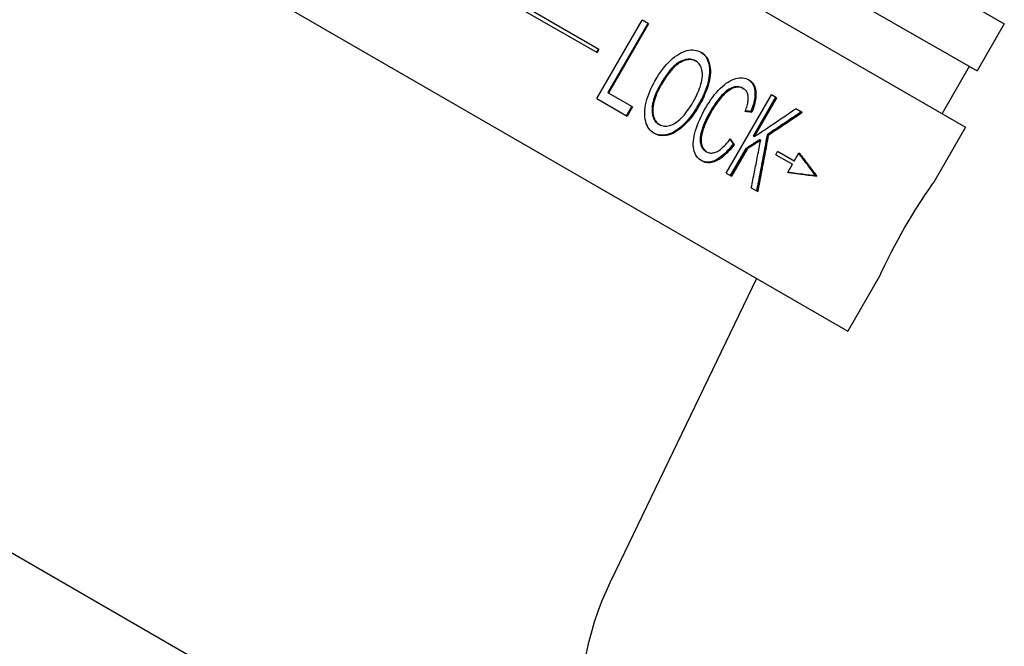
# Model space of a CAD drawing. Header units: millimetres. Extents: x 1145 to 3707, y 526 to 1459.
# Tile 4 of 18: x 1313 to 1368, y 944 to 979. Entities that reach past the tile are written whole.
import ezdxf

# ---------------------------------------------------------------- set-up
doc = ezdxf.new("R2010")
doc.units = ezdxf.units.MM
doc.layers.add('DETAIL', color=2, linetype='Continuous')

msp = doc.modelspace()

# ---------------------------------------------------------------- linework, layer by layer
at = {"layer": 'DETAIL'}
for p, q in [((1309.156, 1005.372), (1365.448, 972.872)), ((1302.656, 994.114), (1358.948, 961.614)), ((1344.408, 991.948), (1367.582, 978.568)), ((1342.908, 989.35), (1366.082, 975.97)), ((1340.001, 979.937), (1345.107, 976.989)), ((1345.207, 977.162), (1340.101, 980.11)), ((1345.09, 974.45), (1347.59, 978.78)), ((1347.949, 978.573), (1347.59, 978.78)), ((1347.91, 978.595), (1345.706, 974.777)), ((1347.949, 978.573), (1345.744, 974.754)), ((1367.582, 978.568), (1366.082, 975.97)), ((1345.173, 977.182), (1345.073, 977.009)), ((1345.207, 977.162), (1345.107, 976.989)), ((1350.522, 976.533), (1350.57, 976.505)), ((1365.649, 976.22), (1364.149, 973.622)), ((1353.136, 975.024), (1353.191, 974.992)), ((1345.09, 974.45), (1346.766, 973.483)), ((1345.706, 974.777), (1345.744, 974.754)), ((1347.061, 973.994), (1345.744, 974.754)), ((1352.229, 970.328), (1354.729, 974.659)), ((1354.957, 974.527), (1353.718, 972.382)), ((1355.017, 974.492), (1353.779, 972.347)), ((1355.017, 974.492), (1354.729, 974.659)), ((1347.061, 973.994), (1346.766, 973.483)), ((1356.433, 973.675), (1356.068, 973.886)), ((1353.597, 973.732), (1353.655, 973.699)), ((1348.499, 973.041), (1348.546, 973.013)), ((1365.448, 972.872), (1363.698, 969.841)), ((1353.718, 972.382), (1353.779, 972.347)), ((1354.492, 972.454), (1354.554, 972.418)), ((1353.324, 971.699), (1352.457, 970.197)), ((1353.384, 971.664), (1352.517, 970.162)), ((1352.614, 971.941), (1352.673, 971.907)), ((1353.324, 971.699), (1353.384, 971.664)), ((1354.073, 972.181), (1354.135, 972.146)), ((1351.095, 971.542), (1351.15, 971.51)), ((1354.969, 971.351), (1355.069, 971.524)), ((1354.969, 971.351), (1355.887, 970.821)), ((1355.987, 970.994), (1355.069, 971.524)), ((1355.987, 970.994), (1356.25, 971.448)), ((1355.625, 970.366), (1355.887, 970.821)), ((1352.229, 970.328), (1352.517, 970.162)), ((1357.164, 970.199), (1357.235, 970.158)), ((1353.617, 969.527), (1353.97, 969.323)), ((1347.772, 929.181), (1280.156, 968.219)), ((1360.698, 964.645), (1358.948, 961.614)), ((1353.902, 964.527), (1345.882, 947.887))]:
    msp.add_line(p, q, dxfattribs=at)
at = {"layer": 'DETAIL', "flags": 128}
for points in [[(1348.292, 975.413), (1348.397, 975.588), (1348.502, 975.754), (1348.609, 975.911), (1348.716, 976.058), (1348.825, 976.196), (1348.935, 976.324), (1349.046, 976.444), (1349.157, 976.554), (1349.27, 976.654), (1349.384, 976.746), (1349.499, 976.828), (1349.615, 976.9), (1349.73, 976.964), (1349.843, 977.017), (1349.954, 977.06), (1350.063, 977.093), (1350.169, 977.116), (1350.273, 977.129), (1350.375, 977.132), (1350.475, 977.126), (1350.572, 977.109), (1350.668, 977.082), (1350.76, 977.045), (1350.851, 976.999)], [(1350.522, 976.533), (1350.462, 976.564), (1350.4, 976.588), (1350.335, 976.606), (1350.269, 976.617), (1350.201, 976.622), (1350.13, 976.62), (1350.058, 976.612), (1349.983, 976.597), (1349.907, 976.575), (1349.828, 976.547), (1349.748, 976.512), (1349.665, 976.471), (1349.581, 976.422), (1349.496, 976.362), (1349.41, 976.293), (1349.323, 976.214), (1349.236, 976.125), (1349.147, 976.027), (1349.058, 975.918), (1348.968, 975.8), (1348.877, 975.671), (1348.785, 975.533), (1348.692, 975.385), (1348.599, 975.227)], [(1350.57, 976.505), (1350.509, 976.536), (1350.447, 976.561), (1350.382, 976.579), (1350.316, 976.59), (1350.247, 976.595), (1350.177, 976.593), (1350.104, 976.585), (1350.029, 976.57), (1349.953, 976.549), (1349.874, 976.521), (1349.793, 976.486), (1349.71, 976.445), (1349.626, 976.395), (1349.541, 976.336), (1349.455, 976.267), (1349.369, 976.188), (1349.281, 976.099), (1349.192, 976.001), (1349.103, 975.892), (1349.013, 975.774), (1348.922, 975.646), (1348.83, 975.507), (1348.737, 975.359), (1348.643, 975.202)], [(1350.826, 977.012), (1350.907, 976.957), (1350.981, 976.894), (1351.047, 976.823), (1351.105, 976.745), (1351.157, 976.66), (1351.201, 976.567), (1351.238, 976.466), (1351.267, 976.358), (1351.289, 976.245), (1351.303, 976.127), (1351.308, 976.005), (1351.306, 975.878), (1351.295, 975.747), (1351.277, 975.611), (1351.25, 975.47), (1351.216, 975.325), (1351.174, 975.177), (1351.125, 975.028), (1351.07, 974.876), (1351.008, 974.723), (1350.939, 974.569), (1350.863, 974.412), (1350.78, 974.254), (1350.691, 974.094)], [(1350.851, 976.999), (1350.935, 976.944), (1351.011, 976.882), (1351.08, 976.813), (1351.141, 976.735), (1351.195, 976.65), (1351.242, 976.558), (1351.28, 976.458), (1351.312, 976.35), (1351.335, 976.236), (1351.351, 976.117), (1351.358, 975.994), (1351.357, 975.866), (1351.347, 975.734), (1351.33, 975.597), (1351.304, 975.455), (1351.27, 975.309), (1351.228, 975.16), (1351.18, 975.008), (1351.124, 974.856), (1351.062, 974.701), (1350.992, 974.545), (1350.916, 974.386), (1350.832, 974.226), (1350.742, 974.065)], [(1350.411, 974.265), (1350.484, 974.396), (1350.552, 974.524), (1350.614, 974.65), (1350.671, 974.774), (1350.722, 974.896), (1350.767, 975.015), (1350.807, 975.132), (1350.841, 975.246), (1350.869, 975.358), (1350.891, 975.466), (1350.907, 975.569), (1350.916, 975.669), (1350.92, 975.765), (1350.917, 975.858), (1350.908, 975.946), (1350.892, 976.031), (1350.871, 976.111), (1350.844, 976.185), (1350.812, 976.253), (1350.775, 976.315), (1350.732, 976.371), (1350.683, 976.422), (1350.629, 976.467), (1350.57, 976.505)], [(1351.088, 973.918), (1351.187, 974.083), (1351.286, 974.24), (1351.388, 974.389), (1351.49, 974.531), (1351.594, 974.664), (1351.699, 974.789), (1351.806, 974.907), (1351.914, 975.016), (1352.022, 975.117), (1352.13, 975.208), (1352.237, 975.289), (1352.344, 975.36), (1352.449, 975.422), (1352.554, 975.473), (1352.659, 975.515), (1352.762, 975.547), (1352.864, 975.57), (1352.962, 975.584), (1353.058, 975.589), (1353.149, 975.585), (1353.238, 975.572), (1353.323, 975.55), (1353.404, 975.519), (1353.483, 975.479)], [(1353.455, 975.495), (1353.507, 975.459), (1353.555, 975.419), (1353.599, 975.376), (1353.64, 975.329), (1353.676, 975.279), (1353.707, 975.225), (1353.735, 975.168), (1353.759, 975.107), (1353.779, 975.042), (1353.795, 974.974), (1353.806, 974.903), (1353.814, 974.828), (1353.817, 974.75), (1353.817, 974.67), (1353.813, 974.587), (1353.805, 974.502), (1353.792, 974.414), (1353.776, 974.324), (1353.756, 974.232), (1353.732, 974.137), (1353.704, 974.039), (1353.672, 973.939), (1353.637, 973.837), (1353.597, 973.732)], [(1353.483, 975.479), (1353.538, 975.444), (1353.59, 975.405), (1353.637, 975.363), (1353.68, 975.316), (1353.718, 975.266), (1353.753, 975.213), (1353.783, 975.156), (1353.809, 975.095), (1353.83, 975.03), (1353.847, 974.962), (1353.861, 974.889), (1353.87, 974.814), (1353.874, 974.735), (1353.875, 974.653), (1353.872, 974.569), (1353.864, 974.483), (1353.852, 974.394), (1353.836, 974.302), (1353.816, 974.208), (1353.792, 974.111), (1353.764, 974.012), (1353.732, 973.91), (1353.696, 973.806), (1353.655, 973.699)], [(1348.265, 972.52), (1348.179, 972.576), (1348.101, 972.64), (1348.03, 972.711), (1347.966, 972.791), (1347.911, 972.879), (1347.863, 972.974), (1347.822, 973.077), (1347.789, 973.189), (1347.764, 973.306), (1347.748, 973.428), (1347.739, 973.553), (1347.738, 973.684), (1347.746, 973.818), (1347.762, 973.956), (1347.786, 974.099), (1347.818, 974.246), (1347.857, 974.395), (1347.902, 974.542), (1347.953, 974.689), (1348.009, 974.836), (1348.071, 974.981), (1348.139, 975.126), (1348.213, 975.27), (1348.292, 975.413)], [(1348.599, 975.227), (1348.527, 975.098), (1348.46, 974.972), (1348.401, 974.848), (1348.347, 974.727), (1348.299, 974.608), (1348.258, 974.492), (1348.222, 974.379), (1348.193, 974.268), (1348.17, 974.159), (1348.153, 974.054), (1348.142, 973.951), (1348.137, 973.85), (1348.138, 973.754), (1348.144, 973.663), (1348.156, 973.577), (1348.172, 973.496), (1348.195, 973.421), (1348.222, 973.351), (1348.255, 973.286), (1348.293, 973.226), (1348.337, 973.172), (1348.386, 973.123), (1348.44, 973.079), (1348.499, 973.041)], [(1348.643, 975.202), (1348.571, 975.073), (1348.505, 974.946), (1348.445, 974.822), (1348.392, 974.701), (1348.344, 974.582), (1348.303, 974.466), (1348.267, 974.353), (1348.238, 974.242), (1348.215, 974.133), (1348.198, 974.028), (1348.187, 973.925), (1348.182, 973.824), (1348.183, 973.728), (1348.19, 973.636), (1348.202, 973.55), (1348.219, 973.47), (1348.241, 973.394), (1348.269, 973.324), (1348.302, 973.259), (1348.34, 973.199), (1348.384, 973.145), (1348.433, 973.096), (1348.487, 973.052), (1348.546, 973.013)], [(1353.136, 975.024), (1353.068, 975.058), (1352.998, 975.083), (1352.927, 975.099), (1352.855, 975.106), (1352.78, 975.104), (1352.704, 975.093), (1352.627, 975.073), (1352.548, 975.044), (1352.468, 975.007), (1352.389, 974.963), (1352.31, 974.912), (1352.231, 974.854), (1352.153, 974.788), (1352.075, 974.716), (1351.998, 974.637), (1351.92, 974.551), (1351.844, 974.46), (1351.77, 974.367), (1351.698, 974.271), (1351.628, 974.174), (1351.559, 974.074), (1351.493, 973.973), (1351.428, 973.869), (1351.365, 973.762)], [(1353.191, 974.992), (1353.123, 975.026), (1353.054, 975.051), (1352.982, 975.068), (1352.909, 975.075), (1352.835, 975.073), (1352.759, 975.062), (1352.681, 975.042), (1352.602, 975.013), (1352.522, 974.976), (1352.443, 974.932), (1352.364, 974.881), (1352.285, 974.823), (1352.206, 974.757), (1352.129, 974.685), (1352.051, 974.606), (1351.974, 974.52), (1351.898, 974.429), (1351.824, 974.336), (1351.751, 974.241), (1351.681, 974.143), (1351.612, 974.044), (1351.546, 973.942), (1351.481, 973.838), (1351.418, 973.732)], [(1353.282, 973.734), (1353.313, 973.818), (1353.341, 973.9), (1353.365, 973.979), (1353.387, 974.055), (1353.405, 974.128), (1353.421, 974.197), (1353.433, 974.264), (1353.443, 974.328), (1353.449, 974.389), (1353.452, 974.447), (1353.453, 974.502), (1353.45, 974.554), (1353.444, 974.604), (1353.435, 974.651), (1353.424, 974.695), (1353.41, 974.738), (1353.392, 974.778), (1353.372, 974.815), (1353.349, 974.851), (1353.323, 974.884), (1353.295, 974.914), (1353.263, 974.942), (1353.229, 974.968), (1353.191, 974.992)], [(1347.018, 974.019), (1347.006, 973.997), (1346.994, 973.976), (1346.982, 973.955), (1346.969, 973.933), (1346.957, 973.912), (1346.945, 973.891), (1346.932, 973.87), (1346.92, 973.848), (1346.908, 973.827), (1346.895, 973.806), (1346.883, 973.784), (1346.871, 973.763), (1346.858, 973.742), (1346.846, 973.72), (1346.834, 973.699), (1346.822, 973.678), (1346.809, 973.656), (1346.797, 973.635), (1346.785, 973.614), (1346.772, 973.592), (1346.76, 973.571), (1346.748, 973.55), (1346.735, 973.529), (1346.723, 973.507)], [(1350.691, 974.094), (1350.596, 973.935), (1350.499, 973.783), (1350.4, 973.638), (1350.299, 973.5), (1350.195, 973.368), (1350.09, 973.244), (1349.982, 973.126), (1349.872, 973.015), (1349.761, 972.912), (1349.65, 972.819), (1349.54, 972.736), (1349.431, 972.663), (1349.322, 972.6), (1349.214, 972.547), (1349.106, 972.503), (1348.999, 972.47), (1348.893, 972.447), (1348.79, 972.432), (1348.69, 972.427), (1348.594, 972.43), (1348.501, 972.443), (1348.411, 972.464), (1348.325, 972.495), (1348.241, 972.534)], [(1350.742, 974.065), (1350.646, 973.904), (1350.548, 973.75), (1350.448, 973.604), (1350.345, 973.464), (1350.24, 973.331), (1350.133, 973.206), (1350.023, 973.087), (1349.912, 972.975), (1349.799, 972.872), (1349.687, 972.779), (1349.576, 972.697), (1349.465, 972.624), (1349.355, 972.562), (1349.245, 972.51), (1349.136, 972.468), (1349.027, 972.436), (1348.92, 972.415), (1348.817, 972.402), (1348.717, 972.399), (1348.62, 972.404), (1348.526, 972.419), (1348.436, 972.444), (1348.349, 972.477), (1348.265, 972.52)], [(1348.546, 973.013), (1348.61, 972.981), (1348.676, 972.955), (1348.743, 972.938), (1348.812, 972.927), (1348.883, 972.924), (1348.955, 972.929), (1349.029, 972.941), (1349.105, 972.96), (1349.182, 972.986), (1349.262, 973.021), (1349.343, 973.062), (1349.426, 973.111), (1349.509, 973.167), (1349.592, 973.23), (1349.675, 973.301), (1349.758, 973.379), (1349.841, 973.465), (1349.923, 973.557), (1350.005, 973.657), (1350.086, 973.764), (1350.168, 973.878), (1350.249, 974), (1350.33, 974.129), (1350.411, 974.265)], [(1350.892, 971.004), (1350.803, 971.061), (1350.723, 971.125), (1350.652, 971.195), (1350.591, 971.273), (1350.539, 971.356), (1350.496, 971.446), (1350.463, 971.543), (1350.439, 971.646), (1350.424, 971.755), (1350.417, 971.87), (1350.418, 971.991), (1350.427, 972.118), (1350.445, 972.25), (1350.47, 972.389), (1350.504, 972.534), (1350.546, 972.684), (1350.595, 972.837), (1350.649, 972.991), (1350.709, 973.145), (1350.774, 973.299), (1350.844, 973.453), (1350.92, 973.608), (1351.001, 973.763), (1351.088, 973.918)], [(1353.779, 972.347), (1353.875, 972.41), (1353.972, 972.474), (1354.068, 972.537), (1354.164, 972.601), (1354.26, 972.665), (1354.356, 972.728), (1354.452, 972.792), (1354.548, 972.856), (1354.644, 972.92), (1354.739, 972.984), (1354.835, 973.048), (1354.93, 973.112), (1355.026, 973.176), (1355.121, 973.24), (1355.216, 973.305), (1355.311, 973.369), (1355.406, 973.433), (1355.501, 973.498), (1355.595, 973.562), (1355.69, 973.627), (1355.785, 973.691), (1355.879, 973.756), (1355.973, 973.821), (1356.068, 973.886)], [(1351.365, 973.762), (1351.288, 973.626), (1351.216, 973.492), (1351.15, 973.361), (1351.089, 973.233), (1351.033, 973.108), (1350.982, 972.985), (1350.937, 972.865), (1350.897, 972.748), (1350.863, 972.634), (1350.835, 972.526), (1350.815, 972.422), (1350.801, 972.323), (1350.795, 972.228), (1350.795, 972.139), (1350.801, 972.054), (1350.815, 971.974), (1350.834, 971.9), (1350.858, 971.831), (1350.886, 971.768), (1350.919, 971.711), (1350.956, 971.66), (1350.998, 971.615), (1351.044, 971.576), (1351.095, 971.542)], [(1351.418, 973.732), (1351.341, 973.595), (1351.269, 973.462), (1351.203, 973.331), (1351.142, 973.202), (1351.086, 973.077), (1351.036, 972.954), (1350.99, 972.834), (1350.95, 972.717), (1350.916, 972.603), (1350.889, 972.495), (1350.869, 972.391), (1350.855, 972.292), (1350.848, 972.197), (1350.848, 972.108), (1350.855, 972.023), (1350.869, 971.943), (1350.888, 971.868), (1350.912, 971.8), (1350.941, 971.737), (1350.973, 971.68), (1351.011, 971.629), (1351.053, 971.583), (1351.099, 971.544), (1351.15, 971.51)], [(1353.655, 973.699), (1353.64, 973.7), (1353.624, 973.701), (1353.609, 973.703), (1353.593, 973.704), (1353.578, 973.706), (1353.562, 973.707), (1353.547, 973.709), (1353.531, 973.71), (1353.516, 973.711), (1353.5, 973.713), (1353.485, 973.714), (1353.469, 973.716), (1353.454, 973.717), (1353.438, 973.719), (1353.423, 973.72), (1353.407, 973.722), (1353.391, 973.723), (1353.376, 973.725), (1353.36, 973.726), (1353.345, 973.728), (1353.329, 973.729), (1353.314, 973.731), (1353.298, 973.732), (1353.282, 973.734)], [(1353.597, 973.732), (1353.584, 973.733), (1353.572, 973.735), (1353.559, 973.736), (1353.546, 973.737), (1353.534, 973.738), (1353.521, 973.739), (1353.508, 973.74), (1353.496, 973.741), (1353.483, 973.743), (1353.47, 973.744), (1353.458, 973.745), (1353.445, 973.746), (1353.432, 973.747), (1353.419, 973.748), (1353.407, 973.75), (1353.394, 973.751), (1353.381, 973.752), (1353.369, 973.753), (1353.356, 973.754), (1353.343, 973.756), (1353.33, 973.757), (1353.318, 973.758), (1353.305, 973.759), (1353.292, 973.76)], [(1356.369, 973.712), (1356.291, 973.659), (1356.214, 973.606), (1356.136, 973.553), (1356.059, 973.501), (1355.981, 973.448), (1355.903, 973.395), (1355.826, 973.343), (1355.748, 973.29), (1355.67, 973.237), (1355.592, 973.185), (1355.514, 973.132), (1355.436, 973.08), (1355.357, 973.028), (1355.279, 972.975), (1355.201, 972.923), (1355.122, 972.871), (1355.044, 972.818), (1354.965, 972.766), (1354.887, 972.714), (1354.808, 972.662), (1354.729, 972.61), (1354.65, 972.558), (1354.571, 972.506), (1354.492, 972.454)], [(1356.433, 973.675), (1356.356, 973.622), (1356.278, 973.569), (1356.201, 973.516), (1356.123, 973.463), (1356.045, 973.411), (1355.967, 973.358), (1355.89, 973.306), (1355.812, 973.253), (1355.734, 973.201), (1355.655, 973.148), (1355.577, 973.096), (1355.499, 973.043), (1355.421, 972.991), (1355.342, 972.939), (1355.264, 972.887), (1355.185, 972.834), (1355.107, 972.782), (1355.028, 972.73), (1354.949, 972.678), (1354.87, 972.626), (1354.791, 972.574), (1354.712, 972.522), (1354.633, 972.47), (1354.554, 972.418)], [(1351.15, 971.51), (1351.194, 971.487), (1351.239, 971.469), (1351.285, 971.456), (1351.331, 971.447), (1351.379, 971.442), (1351.428, 971.442), (1351.478, 971.446), (1351.53, 971.455), (1351.582, 971.469), (1351.635, 971.487), (1351.69, 971.509), (1351.745, 971.536), (1351.802, 971.568), (1351.859, 971.604), (1351.916, 971.645), (1351.975, 971.69), (1352.033, 971.741), (1352.092, 971.796), (1352.152, 971.855), (1352.213, 971.92), (1352.274, 971.989), (1352.335, 972.062), (1352.397, 972.141), (1352.46, 972.224)], [(1352.442, 972.199), (1352.449, 972.188), (1352.456, 972.177), (1352.463, 972.167), (1352.471, 972.156), (1352.478, 972.145), (1352.485, 972.134), (1352.492, 972.123), (1352.499, 972.113), (1352.507, 972.102), (1352.514, 972.091), (1352.521, 972.08), (1352.528, 972.07), (1352.536, 972.059), (1352.543, 972.048), (1352.55, 972.037), (1352.557, 972.027), (1352.564, 972.016), (1352.571, 972.005), (1352.579, 971.994), (1352.586, 971.984), (1352.593, 971.973), (1352.6, 971.962), (1352.607, 971.952), (1352.614, 971.941)], [(1352.46, 972.224), (1352.469, 972.21), (1352.478, 972.197), (1352.487, 972.184), (1352.496, 972.171), (1352.505, 972.158), (1352.514, 972.144), (1352.522, 972.131), (1352.531, 972.118), (1352.54, 972.105), (1352.549, 972.091), (1352.558, 972.078), (1352.567, 972.065), (1352.576, 972.052), (1352.585, 972.039), (1352.593, 972.026), (1352.602, 972.012), (1352.611, 971.999), (1352.62, 971.986), (1352.629, 971.973), (1352.638, 971.96), (1352.646, 971.947), (1352.655, 971.933), (1352.664, 971.92), (1352.673, 971.907)], [(1354.492, 972.454), (1354.469, 972.325), (1354.445, 972.195), (1354.421, 972.066), (1354.398, 971.937), (1354.374, 971.807), (1354.35, 971.678), (1354.326, 971.549), (1354.302, 971.42), (1354.278, 971.291), (1354.253, 971.162), (1354.229, 971.033), (1354.205, 970.904), (1354.18, 970.775), (1354.156, 970.646), (1354.131, 970.517), (1354.106, 970.389), (1354.081, 970.26), (1354.057, 970.131), (1354.032, 970.003), (1354.007, 969.874), (1353.981, 969.746), (1353.956, 969.617), (1353.931, 969.489), (1353.906, 969.36)], [(1354.554, 972.418), (1354.531, 972.289), (1354.507, 972.159), (1354.484, 972.03), (1354.46, 971.901), (1354.436, 971.771), (1354.413, 971.642), (1354.389, 971.513), (1354.365, 971.384), (1354.341, 971.254), (1354.317, 971.125), (1354.292, 970.996), (1354.268, 970.867), (1354.244, 970.738), (1354.219, 970.609), (1354.195, 970.481), (1354.17, 970.352), (1354.145, 970.223), (1354.121, 970.094), (1354.096, 969.966), (1354.071, 969.837), (1354.046, 969.708), (1354.021, 969.58), (1353.996, 969.451), (1353.97, 969.323)], [(1352.614, 971.941), (1352.533, 971.837), (1352.452, 971.738), (1352.371, 971.646), (1352.292, 971.558), (1352.212, 971.477), (1352.133, 971.401), (1352.055, 971.331), (1351.978, 971.267), (1351.9, 971.208), (1351.824, 971.155), (1351.748, 971.107), (1351.672, 971.066), (1351.597, 971.03), (1351.524, 971), (1351.452, 970.975), (1351.381, 970.957), (1351.311, 970.945), (1351.243, 970.938), (1351.177, 970.937), (1351.111, 970.942), (1351.047, 970.953), (1350.984, 970.97), (1350.922, 970.993), (1350.862, 971.021)], [(1352.673, 971.907), (1352.59, 971.801), (1352.507, 971.701), (1352.425, 971.607), (1352.344, 971.519), (1352.263, 971.436), (1352.183, 971.36), (1352.103, 971.289), (1352.024, 971.224), (1351.946, 971.166), (1351.868, 971.113), (1351.79, 971.066), (1351.713, 971.024), (1351.637, 970.989), (1351.563, 970.96), (1351.489, 970.937), (1351.418, 970.92), (1351.347, 970.909), (1351.278, 970.904), (1351.21, 970.906), (1351.144, 970.913), (1351.079, 970.926), (1351.015, 970.946), (1350.953, 970.972), (1350.892, 971.004)], [(1354.073, 972.181), (1354.042, 972.161), (1354.011, 972.141), (1353.98, 972.121), (1353.949, 972.1), (1353.918, 972.08), (1353.886, 972.06), (1353.855, 972.04), (1353.824, 972.02), (1353.793, 972), (1353.762, 971.98), (1353.73, 971.96), (1353.699, 971.939), (1353.668, 971.919), (1353.637, 971.899), (1353.606, 971.879), (1353.574, 971.859), (1353.543, 971.839), (1353.512, 971.819), (1353.48, 971.799), (1353.449, 971.779), (1353.418, 971.759), (1353.386, 971.739), (1353.355, 971.719), (1353.324, 971.699)], [(1354.135, 972.146), (1354.104, 972.126), (1354.072, 972.105), (1354.041, 972.085), (1354.01, 972.065), (1353.979, 972.045), (1353.948, 972.025), (1353.916, 972.005), (1353.885, 971.985), (1353.854, 971.964), (1353.823, 971.944), (1353.791, 971.924), (1353.76, 971.904), (1353.729, 971.884), (1353.698, 971.864), (1353.666, 971.844), (1353.635, 971.824), (1353.604, 971.804), (1353.572, 971.784), (1353.541, 971.764), (1353.51, 971.744), (1353.478, 971.724), (1353.447, 971.704), (1353.416, 971.684), (1353.384, 971.664)], [(1353.617, 969.527), (1353.639, 969.636), (1353.661, 969.745), (1353.683, 969.853), (1353.705, 969.962), (1353.727, 970.071), (1353.749, 970.18), (1353.771, 970.289), (1353.793, 970.398), (1353.814, 970.507), (1353.836, 970.616), (1353.858, 970.725), (1353.879, 970.834), (1353.901, 970.943), (1353.923, 971.053), (1353.944, 971.162), (1353.965, 971.271), (1353.987, 971.38), (1354.008, 971.489), (1354.029, 971.599), (1354.05, 971.708), (1354.072, 971.817), (1354.093, 971.927), (1354.114, 972.036), (1354.135, 972.146)], [(1357.164, 970.199), (1357.127, 970.249), (1357.091, 970.299), (1357.054, 970.348), (1357.017, 970.398), (1356.98, 970.448), (1356.943, 970.498), (1356.905, 970.549), (1356.867, 970.599), (1356.829, 970.65), (1356.791, 970.7), (1356.753, 970.751), (1356.714, 970.802), (1356.675, 970.853), (1356.636, 970.904), (1356.597, 970.955), (1356.557, 971.007), (1356.518, 971.058), (1356.478, 971.11), (1356.438, 971.161), (1356.398, 971.213), (1356.357, 971.265), (1356.316, 971.317), (1356.276, 971.369), (1356.234, 971.422)], [(1356.25, 971.448), (1356.294, 971.393), (1356.337, 971.338), (1356.38, 971.283), (1356.423, 971.228), (1356.466, 971.173), (1356.509, 971.119), (1356.551, 971.064), (1356.593, 971.01), (1356.635, 970.956), (1356.676, 970.902), (1356.718, 970.848), (1356.759, 970.794), (1356.8, 970.74), (1356.841, 970.686), (1356.881, 970.633), (1356.921, 970.58), (1356.961, 970.527), (1357.001, 970.474), (1357.041, 970.421), (1357.08, 970.368), (1357.119, 970.315), (1357.158, 970.263), (1357.196, 970.21), (1357.235, 970.158)], [(1357.235, 970.158), (1357.17, 970.165), (1357.106, 970.173), (1357.041, 970.18), (1356.976, 970.187), (1356.911, 970.195), (1356.845, 970.203), (1356.779, 970.211), (1356.713, 970.219), (1356.647, 970.227), (1356.58, 970.235), (1356.514, 970.244), (1356.447, 970.252), (1356.379, 970.261), (1356.312, 970.27), (1356.244, 970.279), (1356.176, 970.288), (1356.108, 970.297), (1356.04, 970.307), (1355.971, 970.316), (1355.902, 970.326), (1355.833, 970.336), (1355.764, 970.346), (1355.695, 970.356), (1355.625, 970.366)], [(1355.64, 970.393), (1355.706, 970.383), (1355.772, 970.374), (1355.837, 970.365), (1355.903, 970.356), (1355.968, 970.347), (1356.032, 970.338), (1356.097, 970.329), (1356.161, 970.321), (1356.226, 970.312), (1356.29, 970.304), (1356.353, 970.296), (1356.417, 970.287), (1356.48, 970.279), (1356.544, 970.272), (1356.607, 970.264), (1356.669, 970.256), (1356.732, 970.249), (1356.794, 970.241), (1356.856, 970.234), (1356.918, 970.227), (1356.98, 970.22), (1357.041, 970.213), (1357.103, 970.206), (1357.164, 970.199)], [(1360.698, 964.645), (1360.708, 964.668), (1360.74, 964.737), (1360.794, 964.853), (1360.87, 965.014), (1360.966, 965.213), (1361.077, 965.441), (1361.206, 965.699), (1361.355, 965.991), (1361.521, 966.308), (1361.7, 966.641), (1361.888, 966.979), (1362.077, 967.312), (1362.271, 967.643), (1362.471, 967.975), (1362.669, 968.297), (1362.861, 968.599), (1363.039, 968.874), (1363.198, 969.115), (1363.34, 969.325), (1363.464, 969.507), (1363.566, 969.653), (1363.639, 969.758), (1363.683, 969.821), (1363.698, 969.841)]]:
    msp.add_lwpolyline(points, dxfattribs=at)
at = {"layer": 'DETAIL'}
msp.add_arc((1362.099, 940.078), 18, 154.2859, 217.2537, dxfattribs=at)

doc.saveas('drawing.dxf')
